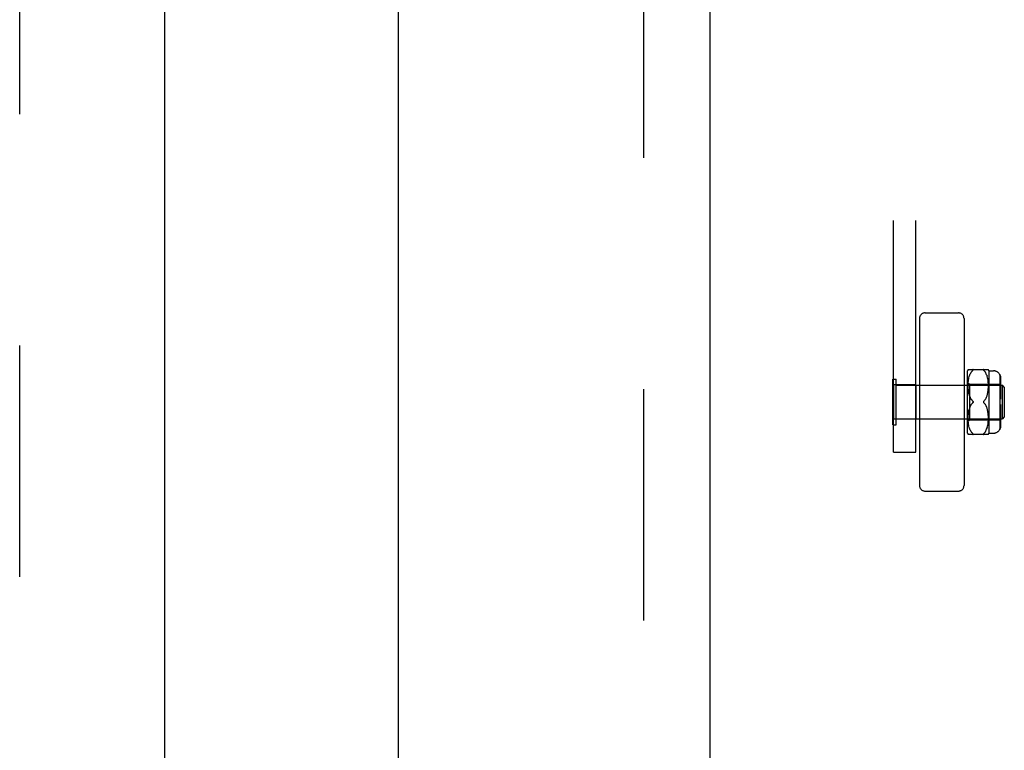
# Model space of a CAD drawing. Header units: inches. Extents: x 0 to 236, y 0 to 153.
# Tile 7 of 36: x 76.39 to 81.91, y 45.26 to 49.36. Entities that reach past the tile are written whole.
import ezdxf

# ---------------------------------------------------------------- set-up
doc = ezdxf.new("R2010")
doc.units = ezdxf.units.IN
doc.header["$LTSCALE"] = 12.986111
doc.header["$MEASUREMENT"] = 0
doc.linetypes.add('HIDDEN', pattern=[0.2, 0.1, -0.1])
doc.linetypes.add('PHANTOM', pattern=[0.8, 0.45, -0.05, 0.1, -0.05, 0.1, -0.05])
doc.layers.get('0').update_dxf_attribs({"linetype": 'CONTINUOUS'})
for name, color, linetype in [('02___PRT_ALL_AXES', 7, 'CONTINUOUS'), ('AVAILABLE_DOOR_SPACES', 7, 'CONTINUOUS'), ('DEFAULT_2', 8, 'HIDDEN')]:
    doc.layers.add(name, color=color, linetype=linetype)

msp = doc.modelspace()

# ---------------------------------------------------------------- linework, layer by layer
at = {"color": 3, "linetype": 'Continuous'}
for p, q in [((77.1993, 92.0996), (77.1993, 11.8076)), ((78.5118, 40.7036), (78.5118, 63.2036))]:
    msp.add_line(p, q, dxfattribs=at)
at = {"layer": '02___PRT_ALL_AXES', "color": 8, "linetype": 'HIDDEN'}
for p, q in [((81.2908, 47.3107), (81.2908, 47.1177)), ((81.4158, 47.3107), (81.2908, 47.3107)), ((81.4158, 47.3107), (81.4158, 47.1177)), ((81.4158, 47.1177), (81.2908, 47.1177))]:
    msp.add_line(p, q, dxfattribs=at)
at = {"layer": 'AVAILABLE_DOOR_SPACES', "color": 4, "linetype": 'PHANTOM'}
msp.add_line((80.2618, 12.8286), (80.2618, 91.0786), dxfattribs=at)
at = {"layer": 'DEFAULT_2', "color": 8, "linetype": 'HIDDEN'}
for p, q in [((76.3868, 12.4686), (76.3868, 91.4386)), ((79.8868, 91.4386), (79.8868, 12.4686)), ((81.2908, 46.9335), (81.2908, 53.1773)), ((81.4158, 46.9335), (81.4158, 53.1773)), ((81.4358, 47.683), (81.4358, 46.7454)), ((81.467, 47.7142), (81.6546, 47.7142)), ((81.6858, 47.683), (81.6858, 46.7454)), ((81.7058, 47.0392), (81.7058, 47.3892)), ((81.7089, 47.3961), (81.8227, 47.3961)), ((81.7122, 47.3438), (81.7136, 47.3504)), ((81.7135, 47.3502), (81.7151, 47.3564)), ((81.7151, 47.3563), (81.7169, 47.362)), ((81.7168, 47.3619), (81.7189, 47.3673)), ((81.7188, 47.3672), (81.721, 47.3722)), ((81.721, 47.3721), (81.7234, 47.3767)), ((81.7234, 47.3766), (81.7259, 47.3808)), ((81.7259, 47.3808), (81.7287, 47.3846)), ((81.7315, 47.388), (81.7345, 47.3911)), ((81.7366, 47.3934), (81.7362, 47.3928)), ((81.7965, 47.3917), (81.7972, 47.3911)), ((81.7972, 47.3911), (81.8002, 47.388)), ((81.803, 47.3846), (81.8002, 47.388)), ((81.8057, 47.3808), (81.803, 47.3846)), ((81.8083, 47.3767), (81.8057, 47.3809)), ((81.8107, 47.3721), (81.8083, 47.3767)), ((81.8128, 47.3673), (81.8106, 47.3722)), ((81.8148, 47.362), (81.8128, 47.3674)), ((81.8166, 47.3564), (81.8148, 47.3621)), ((81.8181, 47.3503), (81.8165, 47.3565)), ((81.8195, 47.3439), (81.8181, 47.3505)), ((81.8258, 47.3892), (81.8258, 47.0392)), ((81.8258, 47.3892), (81.8508, 47.3892)), ((81.8858, 47.3686), (81.8858, 47.0598)), ((81.2868, 47.0862), (81.2868, 47.3422)), ((81.2868, 47.3422), (81.3048, 47.3422)), ((81.3048, 47.0862), (81.3048, 47.3422)), ((81.3048, 47.3082), (81.9018, 47.3082)), ((81.4358, 47.3092), (81.6858, 47.3092)), ((81.7058, 47.3242), (81.7158, 47.3142)), ((81.709, 47.3081), (81.7092, 47.3156)), ((81.709, 47.301), (81.709, 47.3083)), ((81.7092, 47.2942), (81.709, 47.3012)), ((81.7092, 47.3154), (81.7096, 47.3229)), ((81.7095, 47.2877), (81.7092, 47.2944)), ((81.7096, 47.3227), (81.7102, 47.3302)), ((81.7102, 47.33), (81.7111, 47.3373)), ((81.7111, 47.337), (81.7122, 47.344)), ((81.7158, 47.3142), (81.7158, 47.1142)), ((81.7158, 47.3142), (81.8858, 47.3142)), ((81.8206, 47.3372), (81.8194, 47.3442)), ((81.8215, 47.3302), (81.8205, 47.3374)), ((81.8221, 47.323), (81.8214, 47.3304)), ((81.8225, 47.3157), (81.8221, 47.3232)), ((81.8222, 47.2882), (81.8225, 47.2948)), ((81.8227, 47.3085), (81.8225, 47.3159)), ((81.8225, 47.2947), (81.8227, 47.3016)), ((81.8227, 47.3014), (81.8227, 47.3087)), ((81.8858, 47.3358), (81.8908, 47.3358)), ((81.8858, 47.3108), (81.8908, 47.3108)), ((81.8908, 47.3484), (81.8908, 47.3108)), ((81.8908, 47.2984), (81.8908, 47.2292)), ((81.9018, 47.1202), (81.9018, 47.3082)), ((81.9118, 47.2982), (81.9018, 47.3082)), ((81.9118, 47.2982), (81.9118, 47.1302)), ((81.7101, 47.2816), (81.7095, 47.2879)), ((81.7107, 47.2759), (81.71, 47.2818)), ((81.7115, 47.2705), (81.7107, 47.276)), ((81.7124, 47.2654), (81.7115, 47.2706)), ((81.7134, 47.2607), (81.7124, 47.2655)), ((81.7144, 47.2563), (81.7133, 47.2608)), ((81.7156, 47.2521), (81.7144, 47.2563)), ((81.717, 47.248), (81.7156, 47.2521)), ((81.8099, 47.2365), (81.8118, 47.2404)), ((81.8117, 47.2404), (81.8134, 47.2443)), ((81.8134, 47.2443), (81.8149, 47.2484)), ((81.8148, 47.2483), (81.8162, 47.2525)), ((81.8162, 47.2524), (81.8174, 47.2567)), ((81.8173, 47.2567), (81.8184, 47.2612)), ((81.8184, 47.2612), (81.8194, 47.266)), ((81.8194, 47.2659), (81.8203, 47.271)), ((81.8203, 47.2709), (81.821, 47.2764)), ((81.821, 47.2763), (81.8217, 47.2822)), ((81.8217, 47.2821), (81.8222, 47.2884)), ((81.8858, 47.2895), (81.8908, 47.2895)), ((81.7364, 47.2168), (81.7361, 47.2174)), ((81.7361, 47.211), (81.7364, 47.2116)), ((81.7371, 47.2142), (81.7371, 47.2148)), ((81.7371, 47.2135), (81.7371, 47.2142)), ((81.7966, 47.2098), (81.7972, 47.2092)), ((81.8002, 47.2061), (81.7972, 47.2092)), ((81.8055, 47.1993), (81.803, 47.2028)), ((81.8055, 47.2291), (81.8078, 47.2328)), ((81.8078, 47.1956), (81.8055, 47.1993)), ((81.8078, 47.2327), (81.8099, 47.2365)), ((81.8099, 47.1918), (81.8078, 47.1956)), ((81.8118, 47.1879), (81.8099, 47.1919)), ((81.8134, 47.184), (81.8117, 47.188)), ((81.8149, 47.18), (81.8134, 47.1841)), ((81.8858, 47.2292), (81.8908, 47.2292)), ((81.8908, 47.1992), (81.8858, 47.1992)), ((81.8908, 47.1992), (81.8908, 47.1299)), ((81.709, 47.1271), (81.7092, 47.1341)), ((81.7092, 47.134), (81.7095, 47.1406)), ((81.7095, 47.1405), (81.7101, 47.1467)), ((81.71, 47.1466), (81.7107, 47.1525)), ((81.7107, 47.1524), (81.7115, 47.1579)), ((81.7115, 47.1578), (81.7124, 47.1629)), ((81.7124, 47.1629), (81.7134, 47.1676)), ((81.7133, 47.1676), (81.7144, 47.1721)), ((81.7144, 47.172), (81.7156, 47.1763)), ((81.8162, 47.1759), (81.8148, 47.1801)), ((81.8174, 47.1716), (81.8162, 47.176)), ((81.8184, 47.1672), (81.8173, 47.1717)), ((81.8194, 47.1624), (81.8184, 47.1672)), ((81.8203, 47.1573), (81.8194, 47.1625)), ((81.821, 47.1519), (81.8203, 47.1574)), ((81.8217, 47.1461), (81.821, 47.152)), ((81.8222, 47.14), (81.8217, 47.1463)), ((81.8225, 47.1335), (81.8222, 47.1402)), ((81.8227, 47.1268), (81.8225, 47.1337)), ((81.8858, 47.1388), (81.8908, 47.1388)), ((81.9118, 47.1302), (81.9018, 47.1202)), ((81.2868, 47.0862), (81.3048, 47.0862)), ((81.3048, 47.1202), (81.9018, 47.1202)), ((81.4358, 47.1192), (81.6858, 47.1192)), ((81.7058, 47.1042), (81.7158, 47.1142)), ((81.709, 47.12), (81.709, 47.1274)), ((81.7092, 47.1128), (81.709, 47.1203)), ((81.7096, 47.1054), (81.7092, 47.113)), ((81.7102, 47.0982), (81.7096, 47.1057)), ((81.7111, 47.0911), (81.7102, 47.0984)), ((81.7122, 47.0843), (81.7111, 47.0913)), ((81.7136, 47.078), (81.7122, 47.0845)), ((81.7151, 47.0719), (81.7135, 47.0781)), ((81.7158, 47.1142), (81.8858, 47.1142)), ((81.8165, 47.0719), (81.8181, 47.078)), ((81.8181, 47.0779), (81.8195, 47.0844)), ((81.8194, 47.0842), (81.8206, 47.0912)), ((81.8205, 47.091), (81.8215, 47.0982)), ((81.8214, 47.098), (81.8221, 47.1054)), ((81.8221, 47.1052), (81.8225, 47.1127)), ((81.8225, 47.1125), (81.8227, 47.1199)), ((81.8227, 47.1197), (81.8227, 47.1269)), ((81.8858, 47.1162), (81.887, 47.1177)), ((81.8858, 47.1176), (81.8908, 47.1176)), ((81.8858, 47.0949), (81.8867, 47.0962)), ((81.8858, 47.0926), (81.8908, 47.0926)), ((81.8876, 47.0974), (81.8867, 47.0962)), ((81.8879, 47.1193), (81.887, 47.1177)), ((81.8908, 47.1176), (81.8908, 47.08)), ((81.8227, 47.0323), (81.7089, 47.0323)), ((81.7169, 47.0663), (81.7151, 47.0721)), ((81.7189, 47.0611), (81.7168, 47.0665)), ((81.721, 47.0562), (81.7188, 47.0612)), ((81.7234, 47.0517), (81.721, 47.0563)), ((81.7259, 47.0476), (81.7234, 47.0518)), ((81.7287, 47.0438), (81.7259, 47.0476)), ((81.7315, 47.0404), (81.7286, 47.0438)), ((81.7315, 47.0404), (81.7345, 47.0373)), ((81.7357, 47.0361), (81.7362, 47.0355)), ((81.7972, 47.0373), (81.8002, 47.0403)), ((81.803, 47.0437), (81.8057, 47.0476)), ((81.8057, 47.0475), (81.8083, 47.0517)), ((81.8083, 47.0517), (81.8107, 47.0562)), ((81.8106, 47.0562), (81.8128, 47.0611)), ((81.8128, 47.061), (81.8148, 47.0664)), ((81.8148, 47.0663), (81.8166, 47.072)), ((81.8258, 47.0392), (81.8508, 47.0392)), ((81.2908, 46.9335), (81.4158, 46.9335)), ((81.467, 46.7142), (81.6546, 46.7142))]:
    msp.add_line(p, q, dxfattribs=at)
for points in [[(81.7345, 47.3911), (81.7315, 47.388), (81.7286, 47.3846)], [(81.7366, 47.3934), (81.7369, 47.3939), (81.7371, 47.3943), (81.7371, 47.3947), (81.7371, 47.3951), (81.7369, 47.3954), (81.7366, 47.3956), (81.7362, 47.3958), (81.7357, 47.3959), (81.7352, 47.396), (81.7345, 47.3961)], [(81.7345, 47.3911), (81.7352, 47.3917), (81.7357, 47.3923), (81.7362, 47.3929)], [(81.7357, 47.3959), (81.7362, 47.3958), (81.7366, 47.3956), (81.7369, 47.3954), (81.7371, 47.3951), (81.7371, 47.3947), (81.7371, 47.3943), (81.7369, 47.3939), (81.7366, 47.3934)], [(81.7972, 47.3961), (81.7965, 47.396), (81.7959, 47.3959), (81.7954, 47.3958), (81.7951, 47.3956), (81.7948, 47.3953), (81.7946, 47.395), (81.7945, 47.3947), (81.7946, 47.3943), (81.7948, 47.3938), (81.7951, 47.3933), (81.7955, 47.3928), (81.796, 47.3923)], [(81.7965, 47.3917), (81.7959, 47.3923), (81.7954, 47.3929), (81.7951, 47.3934), (81.7948, 47.3939), (81.7946, 47.3943), (81.7945, 47.3947), (81.7946, 47.3951), (81.7948, 47.3954), (81.7951, 47.3956), (81.7955, 47.3958), (81.796, 47.3959), (81.7965, 47.396)], [(81.8908, 47.3484), (81.8908, 47.3503), (81.8906, 47.3523), (81.8904, 47.3544), (81.89, 47.3564), (81.8896, 47.3584), (81.889, 47.3604), (81.8883, 47.3624), (81.8876, 47.3643), (81.8867, 47.3661), (81.8858, 47.3678)], [(81.8858, 47.3678), (81.887, 47.3657), (81.8879, 47.3634), (81.8888, 47.361), (81.8896, 47.3584), (81.8901, 47.3559), (81.8905, 47.3533), (81.8908, 47.3508), (81.8908, 47.3484)], [(81.8858, 47.3334), (81.887, 47.3319), (81.8879, 47.3303), (81.8888, 47.3286), (81.8896, 47.3268), (81.8901, 47.325), (81.8905, 47.3232), (81.8908, 47.3214), (81.8908, 47.3197)], [(81.8858, 47.3122), (81.8867, 47.311), (81.8876, 47.3097), (81.8883, 47.3084), (81.889, 47.307), (81.8896, 47.3056), (81.89, 47.3041), (81.8904, 47.3027), (81.8906, 47.3013), (81.8908, 47.2998), (81.8908, 47.2984)], [(81.717, 47.248), (81.7184, 47.2441), (81.72, 47.2402), (81.7219, 47.2364), (81.7239, 47.2326)], [(81.7287, 47.2029), (81.7262, 47.1994), (81.7239, 47.1957), (81.7219, 47.192), (81.72, 47.1882), (81.7184, 47.1843), (81.7169, 47.1804), (81.7156, 47.1763)], [(81.7184, 47.1843), (81.72, 47.1882), (81.7219, 47.192), (81.7239, 47.1957), (81.7262, 47.1994), (81.7287, 47.2029), (81.7315, 47.2061), (81.7345, 47.2092)], [(81.7345, 47.2192), (81.7315, 47.2223), (81.7287, 47.2255), (81.7262, 47.229), (81.7239, 47.2326), (81.7219, 47.2364)], [(81.7287, 47.2255), (81.7315, 47.2223), (81.7345, 47.2192)], [(81.7345, 47.2192), (81.7351, 47.2186), (81.7356, 47.218), (81.7361, 47.2174), (81.7364, 47.2168), (81.7367, 47.2161), (81.737, 47.2155), (81.7371, 47.2148)], [(81.7356, 47.218), (81.7351, 47.2186), (81.7345, 47.2192)], [(81.7345, 47.2092), (81.7351, 47.2098), (81.7356, 47.2104)], [(81.7371, 47.2135), (81.737, 47.2129), (81.7367, 47.2122), (81.7364, 47.2116), (81.7361, 47.211), (81.7356, 47.2104), (81.7351, 47.2098)], [(81.7966, 47.2186), (81.7961, 47.218), (81.7956, 47.2174), (81.7952, 47.2168), (81.7949, 47.2161), (81.7947, 47.2155), (81.7946, 47.2148), (81.7945, 47.2142)], [(81.7945, 47.2142), (81.7946, 47.2135), (81.7947, 47.2129), (81.7949, 47.2122), (81.7952, 47.2116)], [(81.7952, 47.2168), (81.7956, 47.2174), (81.7961, 47.218), (81.7966, 47.2186), (81.7972, 47.2192)], [(81.7972, 47.2092), (81.7966, 47.2098), (81.7961, 47.2104), (81.7956, 47.211), (81.7952, 47.2116)], [(81.8055, 47.2291), (81.803, 47.2256), (81.8002, 47.2223), (81.7972, 47.2192)], [(81.7972, 47.2092), (81.8002, 47.2061), (81.803, 47.2028)], [(81.8908, 47.1299), (81.8908, 47.1282), (81.8905, 47.1264), (81.8901, 47.1246), (81.8896, 47.1228)], [(81.8908, 47.08), (81.8908, 47.0776), (81.8905, 47.0751), (81.8901, 47.0725), (81.8896, 47.0699), (81.8888, 47.0674), (81.8879, 47.065), (81.887, 47.0627), (81.8858, 47.0606)], [(81.8858, 47.0606), (81.8867, 47.0623), (81.8876, 47.0641), (81.8883, 47.066), (81.889, 47.0679), (81.8896, 47.0699), (81.89, 47.072), (81.8904, 47.074), (81.8906, 47.0761), (81.8908, 47.0781), (81.8908, 47.08)], [(81.8876, 47.0974), (81.8883, 47.0988), (81.889, 47.1002)], [(81.8879, 47.1193), (81.8888, 47.121), (81.8896, 47.1228)], [(81.8908, 47.1087), (81.8908, 47.1073), (81.8906, 47.1059), (81.8904, 47.1045), (81.89, 47.103), (81.8896, 47.1016), (81.889, 47.1002)], [(81.7357, 47.0361), (81.7352, 47.0367), (81.7345, 47.0373)], [(81.7345, 47.0323), (81.7352, 47.0324), (81.7357, 47.0324), (81.7362, 47.0326), (81.7366, 47.0328), (81.7369, 47.033), (81.7371, 47.0333), (81.7371, 47.0337), (81.7371, 47.0341), (81.7369, 47.0345), (81.7366, 47.035)], [(81.7362, 47.0355), (81.7366, 47.035), (81.7369, 47.0345), (81.7371, 47.0341), (81.7371, 47.0337), (81.7371, 47.0333), (81.7369, 47.033), (81.7366, 47.0328), (81.7362, 47.0326), (81.7357, 47.0324)], [(81.7972, 47.0373), (81.7965, 47.0367), (81.7959, 47.0361), (81.7954, 47.0355), (81.7951, 47.035), (81.7948, 47.0345), (81.7946, 47.034), (81.7945, 47.0336), (81.7946, 47.0333), (81.7948, 47.033), (81.7951, 47.0328), (81.7955, 47.0326), (81.796, 47.0324), (81.7965, 47.0323), (81.7972, 47.0323)], [(81.7965, 47.0324), (81.7959, 47.0324), (81.7954, 47.0326), (81.7951, 47.0328), (81.7948, 47.033), (81.7946, 47.0333), (81.7945, 47.0337), (81.7946, 47.0341), (81.7948, 47.0345), (81.7951, 47.035), (81.7955, 47.0355), (81.796, 47.0361)], [(81.803, 47.0438), (81.8002, 47.0404), (81.7972, 47.0373)]]:
    msp.add_lwpolyline(points, dxfattribs=at)
for centre, radius, start, end in [((81.467, 47.683), 0.0312, 90, 180), ((81.6546, 47.683), 0.0312, 0, 90), ((81.7622, 47.3678), 0.0603, 151.9212, 159.2516), ((81.7695, 47.3678), 0.0603, 20.7484, 28.0821), ((81.8508, 47.3492), 0.04, 28.955, 90), ((81.7622, 47.0605), 0.0603, 200.7484, 208.0788), ((81.7695, 47.0605), 0.0603, 331.9179, 339.2516), ((81.8508, 47.0792), 0.04, 270, 331.045), ((81.467, 46.7454), 0.0312, 180, 270), ((81.6546, 46.7454), 0.0312, 270, 360)]:
    msp.add_arc(centre, radius, start, end, dxfattribs=at)

doc.saveas('drawing.dxf')
